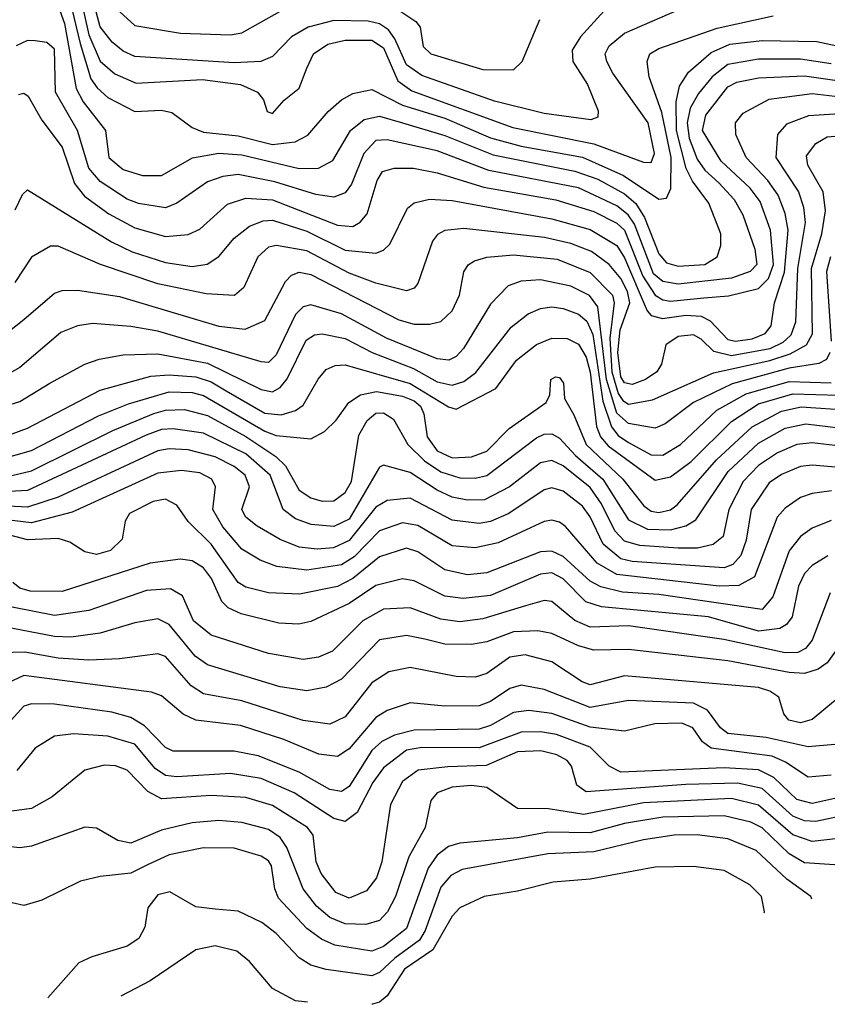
# Model space of a CAD drawing. Extents: x 997026 to 1115308, y 536381 to 619039.
# Tile 25 of 256: x 1012424 to 1014535, y 541673 to 544245. Entities that reach past the tile are written whole.
import ezdxf

# ---------------------------------------------------------------- set-up
doc = ezdxf.new("R2010")
doc.units = 0

msp = doc.modelspace()

# ---------------------------------------------------------------- linework, layer by layer
at = {"layer": '0CON20XD'}
for points in [[(1012546, 544336), (1012582.4, 544182.4), (1012610.1, 544090.1), (1012626.4, 544066.4), (1012655, 544041.5), (1012725, 544005.2), (1012795, 544008.4), (1012822.2, 544002.2), (1012875, 543963.2), (1012905, 543951.2), (1012995, 543941.3), (1013085, 543918.7), (1013144.5, 543925.5), (1013177, 543943), (1013230.5, 544005), (1013265, 544035.3), (1013295, 544051.9), (1013345, 544062.5), (1013425, 544021.5), (1013535, 543987.3), (1013655, 543936.4), (1013735, 543914.7), (1013895, 543885.5), (1014002.4, 543837.6), (1014095, 543776), (1014115, 543778.9), (1014126.3, 543803.7), (1014127.1, 543885), (1014102.3, 544002.3), (1014069.8, 544095), (1014064, 544135), (1014071.2, 544155), (1014095, 544169.3), (1014247.3, 544222.7), (1014393.8, 544255)], [(1012580.8, 544315), (1012605.2, 544205.2), (1012635, 544136.5), (1012672.9, 544102.9), (1012728.4, 544078.4), (1012902, 544088), (1013001.4, 544075), (1013045.5, 544055), (1013061.5, 544035), (1013070.8, 544005), (1013085, 543999.2), (1013115.4, 544034.6), (1013155, 544065.7), (1013175, 544118), (1013191.8, 544155), (1013229.6, 544180.4), (1013275, 544191.3), (1013345, 544191.2), (1013375, 544171.2), (1013412.8, 544085), (1013448.8, 544058.8), (1013713.3, 543963.3), (1013925, 543920.3), (1014055, 543872.3), (1014075, 543871.4), (1014083.5, 543895), (1014066.9, 543975), (1013974.8, 544105), (1013958.5, 544135), (1013954.8, 544155.2), (1013965, 544176.7), (1014005, 544209.2), (1014169.2, 544280.8)], [(1013952.2, 544267.8), (1013890.1, 544199.9), (1013868.4, 544165), (1013870.3, 544135), (1013907.9, 544075), (1013936.2, 544006.2), (1013935, 543990), (1013916.7, 543983.3), (1013795, 543999.4), (1013665, 544031.4), (1013475, 544098.6), (1013435, 544126.3), (1013404.8, 544194.8), (1013388, 544218), (1013365, 544233.6), (1013335, 544240.9), (1013245, 544242.1), (1013178.2, 544225), (1013135, 544199.6), (1013085, 544148.6), (1013054.2, 544135.8), (1012985, 544131.7), (1012725, 544148.8), (1012695, 544162.8), (1012665.8, 544185.8), (1012635, 544226.3), (1012610.8, 544315)], [(1012525, 544280.8), (1012541.1, 544235), (1012571.6, 544065), (1012590, 544030), (1012648.8, 543955), (1012657.4, 543885), (1012695, 543853.7), (1012745, 543837.6), (1012795, 543837.6), (1012876.2, 543883.8), (1012944.4, 543895.6), (1013005, 543891.5), (1013155, 543856), (1013205, 543856.7), (1013242.9, 543877.1), (1013288.6, 543955), (1013325, 543983.7), (1013365, 543992.6), (1013424.9, 543974.9), (1013535, 543942.3), (1013661.4, 543891.4), (1013875, 543849.3), (1013935, 543828.2), (1014005, 543789.9), (1014034.3, 543764.3), (1014057.6, 543727.6), (1014095, 543633.1), (1014115, 543609.6), (1014145, 543600.5), (1014215.1, 543604.9), (1014247.1, 543625), (1014256.4, 543655), (1014256.7, 543685), (1014225.2, 543765), (1014182.6, 543822.6), (1014166.1, 543856.1), (1014140.6, 543955), (1014139.9, 544030), (1014148.9, 544071.1), (1014172.5, 544107.5), (1014231.4, 544158.6), (1014280.6, 544180.6), (1014365, 544190.2), (1014507.4, 544187.4), (1014556.8, 544176.8)], [(1012686.2, 544265), (1012725, 544229.3), (1012845, 544209.3), (1012975.2, 544204.8), (1013005, 544210.3), (1013104, 544266)], [(1013417.8, 544267.8), (1013460, 544240), (1013470.9, 544225), (1013478.5, 544175), (1013498.9, 544155), (1013635, 544114.8), (1013715, 544113.5), (1013737.5, 544135), (1013783.8, 544245)], [(1014545, 544129.5), (1014465, 544141.2), (1014355, 544141.5), (1014275, 544127.3), (1014234.4, 544095.6), (1014198.3, 544051.7), (1014176.9, 544013.1), (1014168.4, 543975), (1014173.7, 543935), (1014195, 543880.4), (1014215, 543851.9), (1014251.2, 543818.8), (1014291.7, 543775), (1014313.8, 543735), (1014345.5, 543645), (1014350.5, 543605), (1014333.1, 543586.9), (1014285, 543569.7), (1014145, 543553.6), (1014105, 543560.9), (1014081, 543581), (1014030.7, 543710.7), (1014014.4, 543735), (1013985, 543758.2), (1013885.1, 543805.1), (1013650.7, 543850.7), (1013515, 543901.7), (1013385, 543931.2), (1013355, 543928.8), (1013323.4, 543895), (1013291.4, 543815), (1013275, 543792.1), (1013245, 543781), (1013198.2, 543788.2), (1013091.1, 543821.1), (1012995, 543840.3), (1012955.1, 543834.9), (1012915, 543821), (1012835, 543765.7), (1012805, 543753.3), (1012735, 543764.8), (1012705, 543776.2), (1012635, 543822), (1012605, 543856.7), (1012575.5, 543955), (1012518.2, 544055), (1012515, 544167.3), (1012495, 544185.4), (1012465, 544189.3), (1012445, 544190), (1012415, 544176.7)], [(1012420.8, 544049.2), (1012435, 544053.1), (1012446.4, 544045), (1012482.5, 543982.5), (1012535, 543911.9), (1012567.2, 543817.2), (1012593.4, 543783.4), (1012657.2, 543737.2), (1012725, 543700.8), (1012805, 543678.4), (1012865, 543683.9), (1012895, 543697.6), (1012967.2, 543762.8), (1013015, 543778.6), (1013085, 543774.1), (1013255, 543707.7), (1013295, 543704.8), (1013314.2, 543715.8), (1013332.5, 543737.5), (1013358.6, 543825), (1013372.2, 543847.8), (1013402.9, 543857.1), (1013453.1, 543856.9), (1013515, 543844.5), (1013637.5, 543807.5), (1013825.5, 543774.5), (1013925, 543743.7), (1013985, 543713.2), (1014005, 543694.9), (1014052.5, 543575), (1014085.2, 543525.2), (1014105, 543513.2), (1014125, 543509.9), (1014212.2, 543517.8), (1014277, 543523), (1014355, 543542.5), (1014381, 543569), (1014394.1, 543605), (1014386.7, 543695), (1014359.4, 543769.4), (1014333.8, 543805), (1014257.6, 543875), (1014208.9, 543955), (1014217.9, 543995), (1014275, 544069.1), (1014298.5, 544081.5), (1014355, 544092.6), (1014475, 544097.8), (1014555, 544086.9)], [(1012412.3, 543747.7), (1012431.8, 543788.2), (1012445, 543800), (1012664.4, 543664.4), (1012718.6, 543638.6), (1012805, 543610.3), (1012875, 543600.2), (1012914.1, 543605.9), (1012945, 543625.9), (1012985, 543674.1), (1013025, 543705.6), (1013061, 543719), (1013085, 543720.9), (1013175, 543692.1), (1013275, 543642.9), (1013355, 543635.2), (1013375, 543642.7), (1013391.6, 543658.4), (1013437.8, 543752.2), (1013455, 543765.9), (1013495, 543776), (1013555, 543772.3), (1013815, 543724.9), (1013915, 543697), (1013985, 543655.2), (1014005, 543622.9), (1014064.4, 543484.4), (1014075, 543471.9), (1014104.6, 543464.6), (1014165, 543472.8), (1014205, 543470.2), (1014228.5, 543458.5), (1014275, 543409.1), (1014295, 543404.7), (1014339, 543411), (1014372.8, 543425), (1014387.9, 543445), (1014397.1, 543505), (1014423, 543585), (1014432.4, 543695), (1014425, 543738.2), (1014406.5, 543786.5), (1014379.7, 543825), (1014322.5, 543885), (1014296.2, 543945), (1014295.3, 543975), (1014315, 544000.4), (1014383.2, 544036.8), (1014495, 544051.4), (1014555, 544045.1)], [(1014555, 543997.9), (1014486.2, 543993.8), (1014427.9, 543972.1), (1014405.2, 543944.8), (1014400.6, 543885), (1014459.7, 543795), (1014472.7, 543755), (1014477.5, 543715), (1014457.2, 543595), (1014451.9, 543455), (1014439.3, 543420.7), (1014418.7, 543401.3), (1014385.1, 543384.9), (1014285, 543367.1), (1014238.4, 543378.4), (1014205, 543410.6), (1014185, 543421.5), (1014145, 543417.4), (1014113.2, 543395), (1014102, 543345), (1014089.3, 543325), (1014060, 543305), (1014025, 543291.8), (1014005, 543296.5), (1013995, 543312.1), (1013987.3, 543375), (1013993.2, 543435), (1014019, 543505), (1014013, 543535), (1013995, 543568.3), (1013964.8, 543605), (1013919.1, 543639.1), (1013865, 543660.3), (1013795.6, 543675.6), (1013585, 543699.2), (1013535, 543694.2), (1013516.4, 543683.6), (1013503.5, 543666.5), (1013465, 543555.6), (1013455, 543543.6), (1013435, 543536.1), (1013355, 543556.3), (1013285, 543582.2), (1013175, 543641.3), (1013095.2, 543654.8), (1013075, 543650.2), (1013046.6, 543625), (1013010, 543545), (1012986.1, 543523.9), (1012911.6, 543528.4), (1012785.6, 543555), (1012635.1, 543605.1), (1012525, 543653.3), (1012505, 543653.1), (1012455.3, 543624.7), (1012411.7, 543558.3)], [(1012355, 543398.6), (1012435, 543461.6), (1012515, 543530.3), (1012535, 543537.4), (1012575, 543538.6), (1012685, 543521.4), (1012945, 543444.5), (1013013.3, 543436.7), (1013065, 543458.9), (1013119.3, 543560.7), (1013135, 543577.2), (1013155, 543585.2), (1013185, 543579.3), (1013415, 543460.5), (1013455, 543449.7), (1013495, 543449.1), (1013525, 543456.5), (1013555, 543484.6), (1013573.3, 543525), (1013585, 543585.7), (1013596, 543604), (1013612.5, 543615), (1013645.2, 543624.8), (1013715, 543630.3), (1013829.1, 543619.1), (1013915, 543584.3), (1013973.4, 543525), (1013977.7, 543505), (1013967, 543413), (1013971.8, 543325), (1013988.3, 543268.3), (1014000.2, 543250.2), (1014015, 543240.8), (1014077.9, 543252.1), (1014237.7, 543322.3), (1014385, 543354.2), (1014438.3, 543371.7), (1014480.5, 543395), (1014496.1, 543423.9), (1014493.8, 543595), (1014520.7, 543685), (1014530.1, 543745), (1014524.1, 543795), (1014484, 543865), (1014481, 543889), (1014505, 543921.6), (1014535, 543938.7), (1014565, 543941.6)], [(1014542.9, 543625), (1014533.2, 543586.8), (1014545.4, 543404.6)], [(1014541.9, 543375), (1014532.7, 543357.3), (1014513.2, 543346.8), (1014435, 543334.6), (1014286.3, 543293.7), (1014185.7, 543245), (1014111, 543189), (1014085, 543177.8), (1014015, 543189.6), (1013985, 543216.9), (1013957.7, 543305), (1013935.3, 543495), (1013913.9, 543523.9), (1013865, 543548.9), (1013785, 543565.5), (1013735, 543561.5), (1013700.6, 543549.4), (1013655, 543501.8), (1013583.8, 543386.2), (1013565, 543365.3), (1013545.7, 543355), (1013515, 543359), (1013383, 543413), (1013265, 543476.3), (1013185, 543499.8), (1013165, 543494.3), (1013145, 543474.8), (1013095, 543369.4), (1013075, 543349.2), (1013055, 543350.6), (1012785, 543431.2), (1012715, 543443.7), (1012615, 543451.5), (1012575.2, 543444.8), (1012532.1, 543427.9), (1012425, 543335.8), (1012375, 543308.1)], [(1012345, 543223), (1012425, 543247.3), (1012502.7, 543295), (1012595, 543345.3), (1012631.7, 543358.3), (1012695, 543369), (1012785, 543371.6), (1012915, 543347.6), (1013055, 543279.2), (1013085, 543272.9), (1013105, 543284.3), (1013123.4, 543306.6), (1013172.8, 543407.2), (1013195, 543421.4), (1013215, 543424), (1013275, 543411.6), (1013345.8, 543375.8), (1013453.3, 543333.3), (1013515, 543298.5), (1013555, 543290.1), (1013585, 543300), (1013616.5, 543323.5), (1013708.4, 543441.6), (1013753.5, 543476.5), (1013785, 543490), (1013815, 543494.4), (1013845, 543490.3), (1013885.1, 543475.1), (1013906.9, 543456.9), (1013922.4, 543422.4), (1013948.4, 543248.4), (1013970.9, 543180.9), (1013988.5, 543158.5), (1014015, 543140), (1014075, 543108.3), (1014105, 543107.7), (1014151.3, 543135), (1014246.5, 543225), (1014322.8, 543267.2), (1014435, 543299.8), (1014545, 543296.5)], [(1012405, 543163.2), (1012445, 543178.1), (1012635, 543277.4), (1012766.7, 543313.3), (1012815, 543317.5), (1012885, 543311.6), (1012925, 543298.4), (1012964.1, 543275), (1013065, 543217.1), (1013107.4, 543212.6), (1013145, 543224), (1013165, 543237.8), (1013204.2, 543305.8), (1013225, 543330.6), (1013248.5, 543341.5), (1013275, 543343), (1013445, 543294.1), (1013545, 543233.4), (1013565, 543227.3), (1013668.9, 543281.1), (1013722.5, 543355), (1013775, 543396.5), (1013815, 543413.1), (1013855, 543412.3), (1013885, 543397), (1013905, 543362.9), (1013915, 543324.4), (1013931.9, 543181.9), (1013942.6, 543155), (1013962, 543132), (1014085, 543042.1), (1014125, 543050.9), (1014179.4, 543090.6), (1014285, 543194.8), (1014355, 543241.3), (1014445, 543267.7), (1014565, 543263.8)], [(1012375, 543096.7), (1012455, 543119.6), (1012630.4, 543209.6), (1012708.5, 543241.5), (1012815, 543272.6), (1012875, 543270.6), (1012905, 543262.9), (1013065, 543169.8), (1013095, 543158.6), (1013185, 543150), (1013221.3, 543168.7), (1013251.2, 543198.8), (1013284.9, 543245.1), (1013315.1, 543264.9), (1013356.6, 543273.4), (1013425, 543261.4), (1013455, 543249.3), (1013471.6, 543235), (1013480.9, 543215), (1013489.6, 543155), (1013515, 543118.8), (1013555, 543100.1), (1013605, 543102.6), (1013645, 543117.8), (1013703.5, 543176.5), (1013800, 543245), (1013810, 543265), (1013812.5, 543305), (1013825, 543312), (1013835, 543310), (1013845.7, 543295), (1013848.1, 543255), (1013872.7, 543212.7), (1013904.4, 543135), (1014000.6, 543045), (1014055.7, 542975), (1014075, 542961.2), (1014095, 542957.6), (1014125, 542964.8), (1014142.8, 542977.2), (1014245.7, 543095), (1014339, 543181), (1014415, 543222.3), (1014466.8, 543233.2), (1014594.9, 543225.1)], [(1012389.2, 543050.8), (1012455, 543066.2), (1012668.1, 543171.9), (1012775, 543216.1), (1012805.1, 543224.9), (1012855, 543226.8), (1012915, 543210.9), (1013015, 543156.2), (1013093.6, 543103.6), (1013119.4, 543079.4), (1013155, 543016.1), (1013185, 542995.6), (1013215, 542986.8), (1013245, 542987.6), (1013275, 543010.2), (1013291.8, 543038.2), (1013310.4, 543159.6), (1013332, 543198), (1013355, 543216.7), (1013375, 543217.5), (1013401.3, 543201.3), (1013438.4, 543135), (1013482.4, 543092.4), (1013525, 543063.7), (1013575, 543048), (1013615, 543046.9), (1013645, 543053.9), (1013775, 543152.3), (1013795, 543162.2), (1013815, 543162.7), (1013835, 543152.1), (1013876.7, 543106.7), (1013948.6, 543045), (1014015, 542938.5), (1014065, 542914.2), (1014125, 542912), (1014165, 542922.3), (1014191.8, 542938.2), (1014275.7, 543064.3), (1014355, 543138.9), (1014425, 543178.1), (1014478.8, 543188.8), (1014565, 543178.4)], [(1014555, 543132.1), (1014495, 543139.3), (1014455, 543134.9), (1014405, 543113.4), (1014355, 543080.5), (1014315, 543038.3), (1014277.3, 542965), (1014262.4, 542895), (1014236.4, 542873.6), (1014195.4, 542864.6), (1014145, 542864.2), (1014045, 542871.2), (1014005, 542882.4), (1013979.4, 542909.4), (1013945, 542980.2), (1013915, 543022.6), (1013845, 543079.1), (1013815, 543093.2), (1013785, 543087.6), (1013704.2, 543025), (1013639.5, 542990.5), (1013595, 542989.4), (1013555, 542997.4), (1013515.6, 543015.6), (1013445, 543062), (1013375, 543080.9), (1013365, 543075.6), (1013285, 542939.7), (1013245, 542920.6), (1013186.2, 542926.2), (1013145, 542941.1), (1013112.5, 542965), (1013079.3, 543055), (1013015, 543110.7), (1012905, 543164.4), (1012825, 543176.4), (1012795, 543173.9), (1012755, 543159.6), (1012445, 543015.3), (1012365, 543010.9)], [(1014556.3, 543076.3), (1014495, 543081.1), (1014465, 543077.4), (1014415, 543056.9), (1014383.3, 543035), (1014336.4, 542965), (1014322.8, 542885), (1014309, 542845), (1014288.4, 542821.6), (1014265, 542813), (1014025, 542829.4), (1013995, 542836.5), (1013949, 542875), (1013915, 542946.5), (1013895, 542974), (1013845, 543012.9), (1013815, 543021.6), (1013795, 543016.4), (1013702.7, 542955), (1013655, 542934.3), (1013625, 542929), (1013555, 542937.1), (1013445, 542995.2), (1013385, 542989), (1013355, 542971.2), (1013285.4, 542884.6), (1013244.7, 542865.3), (1013201.9, 542861.9), (1013155, 542867.1), (1013105, 542887), (1013045, 542921.5), (1013015.3, 542945), (1013005.3, 542965), (1013024.8, 543025), (1013013.3, 543055), (1012985, 543078), (1012935, 543103.3), (1012865, 543120.9), (1012815, 543123.8), (1012785, 543118.5), (1012525, 542997.4), (1012445, 542971.8), (1012258.9, 542981.1)], [(1014545.5, 543014.5), (1014495, 543007.5), (1014465, 542996.7), (1014425, 542968.6), (1014404.3, 542945), (1014345, 542789.4), (1014303.5, 542766.5), (1014252.5, 542765), (1013985, 542795.8), (1013933.7, 542825), (1013850.6, 542920.6), (1013835, 542932.4), (1013815, 542937.4), (1013795, 542934), (1013675, 542878.4), (1013615, 542865.5), (1013555, 542870.3), (1013465, 542923.2), (1013425, 542930.2), (1013365, 542910), (1013298.5, 542841.5), (1013265, 542820.6), (1013175, 542806.6), (1013096.3, 542816.3), (1013052.9, 542832.9), (1013005, 542861.6), (1012955, 542920.4), (1012929.5, 542965), (1012935.7, 543025), (1012926.5, 543045), (1012895, 543060.9), (1012847.2, 543067.2), (1012785, 543060.6), (1012561.9, 542958.1), (1012455, 542930.7), (1012345, 542943.9)], [(1014545, 542936.6), (1014495, 542916.7), (1014464.9, 542895.1), (1014435, 542857.2), (1014392.8, 542737.2), (1014365, 542704.4), (1014095, 542743.6), (1013999.4, 542749.4), (1013943.2, 542763.2), (1013915, 542778.5), (1013845, 542842.8), (1013815, 542856.4), (1013785, 542855.2), (1013645, 542800), (1013594.8, 542794.8), (1013535, 542807.8), (1013465, 542855.2), (1013435, 542864.1), (1013365, 542841.4), (1013295, 542784.9), (1013255, 542764.6), (1013155.8, 542744.2), (1013075, 542747.4), (1013015, 542762.5), (1012995, 542774.3), (1012925, 542875.2), (1012864.3, 542934.3), (1012835, 542976.6), (1012805, 542992), (1012773.3, 542986.7), (1012711.2, 542955), (1012699.6, 542935), (1012692.1, 542887.9), (1012661.8, 542858.2), (1012625, 542847.8), (1012595, 542854.8), (1012555, 542879.8), (1012525, 542889.7), (1012445, 542885.9), (1012355, 542909.4)], [(1014536, 542844), (1014495, 542819.2), (1014475, 542798.4), (1014459.8, 542765), (1014442.9, 542685), (1014428.2, 542665), (1014411.2, 542655), (1014355, 542647.8), (1014224.6, 542685.4), (1013945, 542711.5), (1013904.1, 542724.1), (1013845, 542784.5), (1013815, 542799.7), (1013785, 542796.9), (1013655, 542741.2), (1013583.3, 542733.3), (1013535, 542739.4), (1013455, 542779), (1013425, 542784), (1013355, 542767.2), (1013285, 542720), (1013185, 542672.9), (1013153.9, 542666.1), (1013101.8, 542668.2), (1013002.9, 542692.9), (1012968.8, 542708.8), (1012953, 542725), (1012925.3, 542785.3), (1012905, 542812.6), (1012875, 542831.3), (1012845, 542836), (1012765, 542824.8), (1012535, 542750.9), (1012451.7, 542751.7), (1012425, 542760.2), (1012406.8, 542775)], [(1014542.4, 542747.6), (1014495, 542623.8), (1014477.9, 542602.1), (1014457.8, 542592.2), (1014425, 542591.2), (1014264.2, 542625.8), (1014015, 542661.7), (1013915, 542657.8), (1013875, 542675.2), (1013815, 542724.8), (1013795, 542728), (1013746.4, 542713.6), (1013635, 542679.7), (1013575, 542672), (1013525, 542678.9), (1013445, 542708.8), (1013375, 542704.8), (1013321.2, 542675), (1013242.1, 542595), (1013205, 542579.8), (1013165, 542573.5), (1013075, 542589.6), (1012925, 542636.9), (1012878.8, 542675), (1012850, 542740), (1012818.4, 542758.4), (1012756.1, 542753.9), (1012605, 542701.5), (1012515, 542688.4), (1012405, 542710.5)], [(1014556.3, 542595), (1014535, 542565.2), (1014511.5, 542548.5), (1014475, 542537.1), (1014435, 542539.5), (1014275, 542570.4), (1014015, 542599.7), (1013925, 542597.9), (1013885, 542609.5), (1013815, 542641.7), (1013778.5, 542648.5), (1013715, 542646.1), (1013645, 542619.8), (1013605, 542612.5), (1013535, 542613.3), (1013483.2, 542626.8), (1013435, 542636.7), (1013365, 542625.2), (1013265, 542522.6), (1013225, 542501.6), (1013175, 542491.6), (1013105, 542502.3), (1012915, 542560), (1012882.7, 542582.7), (1012815, 542664.8), (1012785, 542679.4), (1012725, 542669.1), (1012635, 542642.1), (1012557.9, 542632.1), (1012515, 542633.5), (1012365, 542662)], [(1014581.3, 542488.7), (1014495, 542417.1), (1014465, 542408.4), (1014434.4, 542415), (1014421.5, 542431.5), (1014408.2, 542475), (1014385, 542490.8), (1014355, 542500.9), (1014005, 542531.2), (1013915, 542507.6), (1013893.9, 542515), (1013815, 542567.8), (1013745.5, 542585.5), (1013705, 542579.4), (1013645, 542537.1), (1013615, 542527.6), (1013565, 542529.1), (1013445, 542553), (1013388.7, 542541.3), (1013345, 542512.7), (1013275, 542423.5), (1013235, 542404.3), (1013165, 542414.4), (1013005, 542465.8), (1012905, 542484.1), (1012872.5, 542505), (1012805, 542581.2), (1012785, 542588.4), (1012685, 542575.2), (1012605, 542572.3), (1012525, 542577.1), (1012437.4, 542592.6), (1012375, 542590.6)], [(1014555, 542352), (1014484.8, 542345.2), (1014375, 542369.8), (1014275, 542380.5), (1014255.5, 542395), (1014221.7, 542441.7), (1014185, 542459.5), (1014015, 542466.7), (1013915, 542448.2), (1013795, 542495.2), (1013735, 542507), (1013705, 542498.1), (1013655, 542463.8), (1013625, 542452.5), (1013535, 542451.6), (1013445, 542460.4), (1013385, 542440.7), (1013355, 542422.5), (1013285, 542340), (1013255, 542320), (1013206.4, 542326.4), (1013114.9, 542364.9), (1013001.5, 542401.5), (1012884.8, 542414.8), (1012851.2, 542431.2), (1012795, 542478.4), (1012768.5, 542488.5), (1012435, 542531.6), (1012377.3, 542505)], [(1014545, 542271.5), (1014485, 542266.3), (1014425.5, 542305.5), (1014390.8, 542320.8), (1014231.7, 542341.7), (1014208.9, 542358.9), (1014183.8, 542395), (1014155, 542407.5), (1014084.5, 542405.5), (1014005, 542386.7), (1013915, 542397.2), (1013815, 542432.2), (1013755, 542440), (1013715, 542435.2), (1013655, 542401.6), (1013625, 542391.7), (1013455, 542389), (1013404.1, 542375.9), (1013370.9, 542359.1), (1013345, 542336.2), (1013285, 542242.3), (1013265, 542228.7), (1013235, 542234), (1013155, 542279.2), (1013047.7, 542322.3), (1012985, 542334.5), (1012825, 542333.9), (1012805, 542343.6), (1012750.8, 542400.8), (1012715, 542422.3), (1012665, 542435.8), (1012515, 542457.4), (1012455, 542457.6), (1012435, 542451.6), (1012402, 542415)], [(1014555, 542211), (1014495, 542197.2), (1014455, 542207.7), (1014395.5, 542265.5), (1014355, 542285.1), (1014265, 542290.8), (1013995, 542279.8), (1013965.2, 542295), (1013915, 542344.3), (1013827.6, 542377.6), (1013785, 542385.1), (1013735, 542384.2), (1013625, 542343), (1013475, 542343.5), (1013435, 542336.9), (1013375, 542291.1), (1013347.3, 542252.7), (1013306, 542174), (1013275, 542150.5), (1013245, 542158.3), (1013141.9, 542225), (1013055, 542262.6), (1012975, 542276), (1012835, 542267.6), (1012805, 542270.7), (1012778.6, 542288.6), (1012725, 542352.6), (1012655, 542373), (1012565, 542379.2), (1012515, 542373.1), (1012465, 542341.8), (1012416.7, 542283.3)], [(1014575, 542164.9), (1014505, 542150.7), (1014475, 542151.9), (1014445, 542164.4), (1014365, 542236.3), (1014300.4, 542250.4), (1014165, 542247.1), (1013905, 542228.1), (1013880, 542245), (1013866.7, 542295), (1013855, 542310), (1013828.2, 542325), (1013786, 542335), (1013725, 542332.7), (1013643.3, 542296.7), (1013543.6, 542293.6), (1013465.4, 542284.6), (1013424.8, 542255), (1013393.1, 542195), (1013371.1, 542045), (1013356.6, 542003.4), (1013330.3, 541969.7), (1013285, 541950.6), (1013250.8, 541965), (1013212.6, 542015), (1013199, 542045), (1013191.7, 542115), (1013176.7, 542135), (1013085, 542192.5), (1013015, 542213.5), (1012925, 542218.2), (1012795, 542209.4), (1012758.9, 542228.9), (1012705, 542284.7), (1012675, 542295.8), (1012645, 542297.8), (1012595, 542284.6), (1012509.5, 542215), (1012455, 542184.3), (1012385, 542174.8)], [(1014564, 542106), (1014495, 542098.6), (1014445, 542115.9), (1014355, 542193.3), (1014285, 542210.4), (1014055, 542199.2), (1013898.7, 542168.7), (1013806.6, 542183.4), (1013725, 542184.3), (1013645, 542239.3), (1013605, 542244.5), (1013555, 542240.4), (1013515.4, 542225), (1013498.4, 542205), (1013483.7, 542135), (1013441.4, 542058.6), (1013406.7, 541955), (1013385.6, 541914.4), (1013365, 541892.2), (1013328.8, 541881.2), (1013275, 541883), (1013235, 541899.7), (1013199.6, 541929.6), (1013164.9, 541974.9), (1013122.3, 542082.3), (1013105, 542108.6), (1013075, 542129.5), (1013005, 542148.2), (1012945, 542152.8), (1012875, 542147.2), (1012795, 542128.3), (1012715, 542094.1), (1012681.2, 542101.2), (1012625, 542132.7), (1012595, 542135.3), (1012455, 542086.2), (1012425, 542082), (1012345, 542090.4)], [(1014631.8, 542031.8), (1014475, 542042.9), (1014435, 542066), (1014365, 542134.3), (1014335, 542148.9), (1014265, 542164.9), (1014105, 542161.8), (1014005, 542145.6), (1013915, 542120.5), (1013805, 542123.1), (1013725, 542107.7), (1013575, 542094.2), (1013545, 542085.5), (1013515, 542062.5), (1013491.6, 542028.4), (1013435, 541871.4), (1013375, 541824), (1013345, 541812.3), (1013247.8, 541827.8), (1013213.5, 541843.5), (1013175, 541871), (1013100.6, 541950.6), (1013090.9, 541975), (1013082.3, 542035), (1013075, 542047.4), (1013055, 542060.2), (1012985, 542081.1), (1012905, 542081.6), (1012815, 542063.4), (1012756.5, 542036.5), (1012715, 542015.2), (1012635, 542007.1), (1012583.3, 541995), (1012482, 541945), (1012435, 541931.5), (1012405, 541938.2)], [(1014494.1, 541947.3), (1014492.1, 541955), (1014429.5, 541999.5), (1014349.3, 542075), (1014274.8, 542105.2), (1014195, 542116.1), (1014135, 542115.1), (1014055, 542102.8), (1013925, 542071.6), (1013805, 542065.7), (1013580.6, 542025), (1013550.7, 542009.3), (1013525, 541978.9), (1013484.3, 541865.7), (1013469.2, 541840.8), (1013405, 541793.9), (1013365, 541756.2), (1013345, 541747.6), (1013225, 541764), (1013185.2, 541775.2), (1013154.3, 541794.3), (1013095, 541858.1), (1013057, 541887), (1012995, 541916.2), (1012935, 541922), (1012885, 541927.6), (1012816.7, 541966.7), (1012785, 541958.7), (1012759.6, 541925), (1012751.1, 541875), (1012735.4, 541845), (1012705, 541825.3), (1012612.5, 541797.5), (1012578.9, 541781.1), (1012498.2, 541689.8)], [(1014369.9, 541912), (1014370.7, 541915), (1014363.1, 541955), (1014332.5, 541985), (1014265, 542022.4), (1014185, 542033.2), (1014085, 542031.1), (1013915, 542000.2), (1013818.1, 541991.9), (1013725, 541968.4), (1013638, 541955), (1013575, 541925.4), (1013555, 541902.9), (1013504.4, 541815.6), (1013429.8, 541765), (1013385.1, 541694.9), (1013365, 541678.9), (1013346.5, 541673.1), (1013345, 541673.1)], [(1013176.9, 541678.6), (1013145, 541682.1), (1013084.7, 541714.7), (1013024.5, 541785), (1012991.5, 541811.5), (1012935, 541825.4), (1012885, 541815.4), (1012765, 541734.5), (1012688.6, 541694.4)]]:
    msp.add_lwpolyline(points, dxfattribs=at)

doc.saveas('drawing.dxf')
